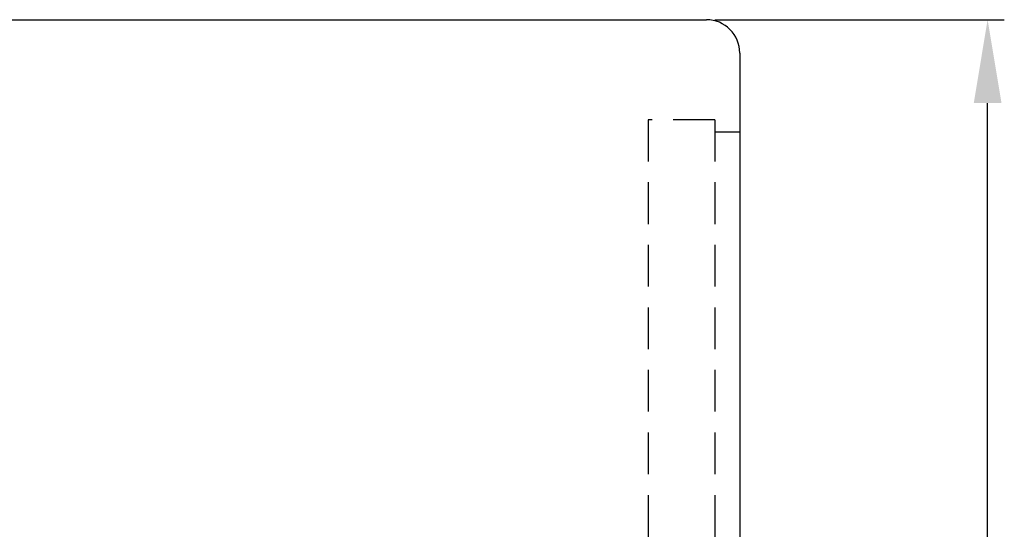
# Model space of a CAD drawing. Extents: x 732 to 1330, y 50 to 540.
# Tile 45 of 45: x 1271 to 1330, y 202 to 232. Entities that reach past the tile are written whole.
import ezdxf

# ---------------------------------------------------------------- set-up
doc = ezdxf.new("R2010")
doc.units = 0
doc.header["$MEASUREMENT"] = 0
doc.linetypes.add('HIDDEN', pattern=[0.375, 0.25, -0.125])
for name, color, linetype in [('DIM', 4, 'CONTINUOUS'), ('HID', 2, 'HIDDEN'), ('OUT', 3, 'CONTINUOUS')]:
    doc.layers.add(name, color=color, linetype=linetype)
doc.styles.add('CHN', font='SIMPLEX.shx', dxfattribs={"width": 0.7, "bigfont": 'CHINESET.shx'})
doc.dimstyles.new('CNS', dxfattribs={"dimscale": 0, "dimtxt": 4, "dimasz": 3, "dimexe": 1, "dimexo": 0.5, "dimgap": 1, "dimtad": 1, "dimdsep": 46, "dimtxsty": 'CHN', "dimcen": 0.09, "dimclrd": 256, "dimclre": 256, "dimclrt": 256, "dimadec": 0, "dimazin": 0, "dimtp": 1, "dimtm": 1, "dimtfac": 0.6, "dimtix": 1, "dimtmove": 2, "dimatfit": 3, "dimfxl": 1, "dimtvp": 0.85, "dimtolj": 1, "dimarcsym": 0})

# ---------------------------------------------------------------- blocks, each defined once
blk = doc.blocks.new('*D21')
at = {"layer": 'DIM', "color": 0, "lineweight": -2, "transparency": 16777216}
for p, q in [((1313.007, 232.275), (1330.375, 232.275)), ((1329.375, 132.275), (1329.375, 227.275)), ((1313.007, 127.275), (1330.375, 127.275))]:
    blk.add_line(p, q, dxfattribs=at)
at = {"layer": 'DIM', "color": 0, "transparency": 16777216}
for points in [[(1328.542, 227.275), (1330.209, 227.275), (1329.375, 232.275)], [(1328.542, 132.275), (1330.209, 132.275), (1329.375, 127.275)]]:
    blk.add_solid(points, dxfattribs=at)
at = {"layer": 'DIM', "color": 0, "transparency": 16777216, "insert": (1325.175, 179.775), "char_height": 5, "attachment_point": 5, "rotation": 90, "style": 'CHN'}
blk.add_mtext('\\A1;%%C105{\\H3.000000;\\S-0.012^ -0.034;}', dxfattribs=at)

msp = doc.modelspace()

# ---------------------------------------------------------------- linework, layer by layer
at = {"layer": 'HID', "color": 7, "ltscale": 10}
for p, q in [((1309.007, 226.275), (1309.007, 133.275)), ((1313.007, 226.275), (1309.007, 226.275)), ((1313.007, 226.275), (1313.007, 133.275)), ((1314.507, 225.525), (1313.007, 225.525))]:
    msp.add_line(p, q, dxfattribs=at)
at = {"layer": 'OUT', "color": 7, "linetype": 'Continuous', "ltscale": 10}
msp.add_line((1241.507, 232.275), (1312.507, 232.275), dxfattribs=at)
at = {"layer": 'OUT', "color": 7}
msp.add_line((1314.507, 230.275), (1314.507, 129.275), dxfattribs=at)
at = {"layer": 'OUT', "color": 7, "ltscale": 10}
msp.add_arc((1312.507, 230.275), 2, 0, 90, dxfattribs=at)

# ---------------------------------------------------------------- dimensions: what is measured, and where the dimension line sits
at = {"layer": 'DIM', "color": 7}
dim = msp.add_linear_dim(base=(1329.375, 232.275), p1=(1312.507, 127.275), p2=(1312.507, 232.275), angle=90, text='%%C<>', dimstyle='CNS', override={"dimscale": 1, "dimtxt": 5, "dimasz": 5, "dimgap": 0.7, "dimclrd": 0, "dimclre": 0, "dimclrt": 0, "dimtol": 1, "dimlim": 0, "dimtp": -0.012, "dimtm": 0.034, "dimtdec": 3, "dimtmove": 1}, dxfattribs=at)
dim.commit()
dim.dimension.update_dxf_attribs({"geometry": '*D21', "text_midpoint": (1325.175, 179.775)})

doc.saveas('drawing.dxf')
